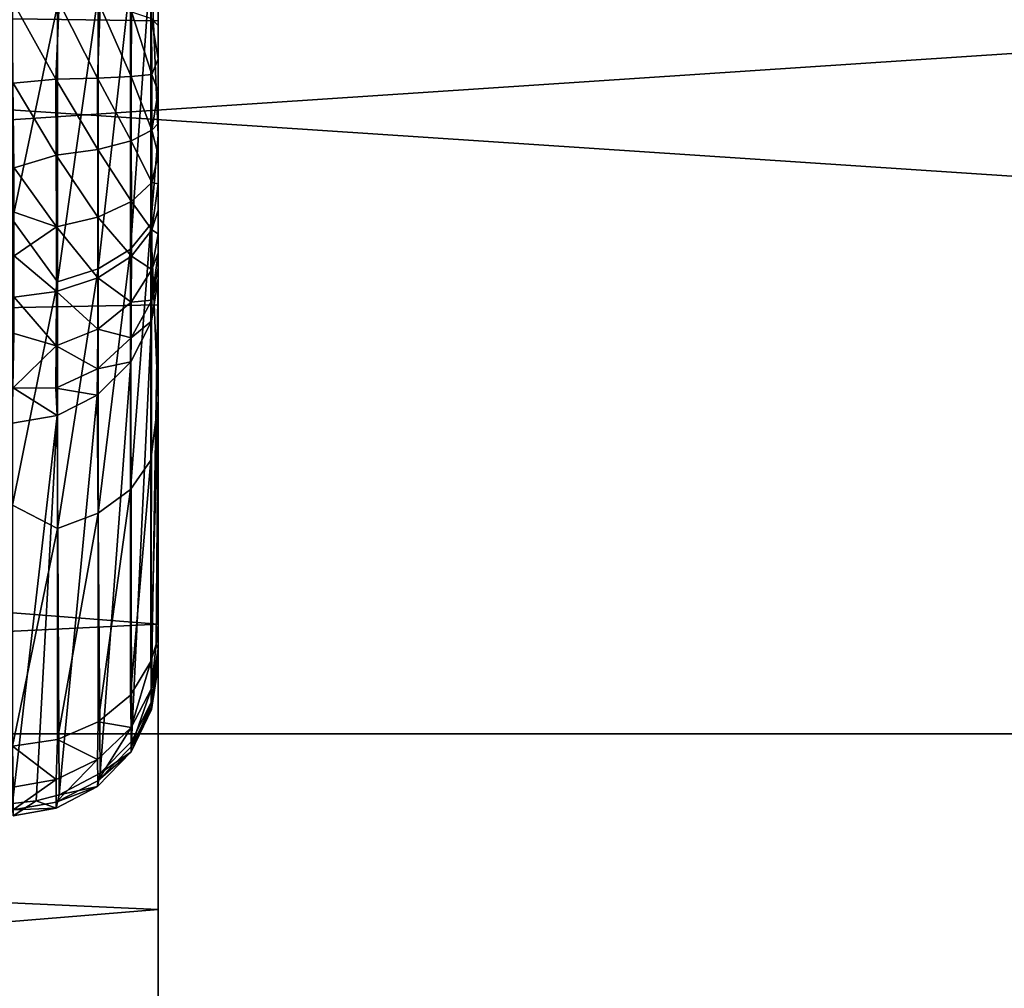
# Model space of a CAD drawing. Header units: millimetres. Extents: x -41 to 9, y -3 to 403.
# Tile 183 of 256: x -16.05 to -13.41, y 62.65 to 65.25. Entities that reach past the tile are written whole.
import ezdxf

# ---------------------------------------------------------------- set-up
doc = ezdxf.new("R2010")
doc.units = ezdxf.units.MM
doc.header["$LTSCALE"] = 81.481481
for name, color, linetype in [('1268', 7, 'CONTINUOUS'), ('1269', 7, 'CONTINUOUS'), ('1271', 7, 'CONTINUOUS'), ('1272', 7, 'CONTINUOUS'), ('1299', 7, 'CONTINUOUS'), ('695', 7, 'CONTINUOUS'), ('704', 7, 'CONTINUOUS'), ('705', 7, 'CONTINUOUS'), ('706', 7, 'CONTINUOUS'), ('707', 7, 'CONTINUOUS'), ('708', 7, 'CONTINUOUS')]:
    doc.layers.add(name, color=color, linetype=linetype)

msp = doc.modelspace()

# ---------------------------------------------------------------- linework, layer by layer
at = {"layer": '1268', "linetype": 'Continuous'}
for points in [[(9.125, 66.6492, -92.9766), (9.125, 63.3353, -93.3689), (-40.875, 66.6483, -92.9768), (9.125, 66.6492, -92.9766)], [(-40.875, 66.6483, -92.9768), (9.125, 63.3353, -93.3689), (-40.875, 63.3344, -93.369), (-40.875, 66.6483, -92.9768)], [(9.125, 63.3353, -93.3689), (9.125, 60.0005, -93.5), (-40.875, 63.3344, -93.369), (9.125, 63.3353, -93.3689)], [(-40.875, 63.3344, -93.369), (9.125, 60.0005, -93.5), (-40.875, 59.9998, -93.5), (-40.875, 63.3344, -93.369)]]:
    msp.add_3dface(points, dxfattribs=at)
at = {"layer": '1269', "linetype": 'Continuous'}
for points in [[(-40.875, 63.3348, -8.631), (9.125, 66.6473, -9.0231), (-40.875, 66.648, -9.0232), (-40.875, 63.3348, -8.631)], [(9.125, 63.334, -8.631), (9.125, 66.6473, -9.0231), (-40.875, 63.3348, -8.631), (9.125, 63.334, -8.631)], [(-40.875, 60.0002, -8.5), (9.125, 63.334, -8.631), (-40.875, 63.3348, -8.631), (-40.875, 60.0002, -8.5)], [(9.125, 59.9995, -8.5), (9.125, 63.334, -8.631), (-40.875, 60.0002, -8.5), (9.125, 59.9995, -8.5)]]:
    msp.add_3dface(points, dxfattribs=at)
at = {"layer": '1271', "linetype": 'Continuous'}
for points in [[(-40.875, 67.1744, -90.148), (-40.875, 64.0013, -90.5984), (-15.675, 66.093, -90.3308), (-40.875, 67.1744, -90.148)], [(-15.675, 66.093, -90.3308), (-40.875, 64.0013, -90.5984), (-15.675, 64.4824, -90.5468), (-15.675, 66.093, -90.3308)], [(-15.675, 64.4824, -90.5468), (-40.875, 64.0013, -90.5984), (-15.675, 62.8644, -90.6968), (-15.675, 64.4824, -90.5468)], [(-40.875, 64.0013, -90.5984), (-40.875, 60.8019, -90.7919), (-15.675, 62.8644, -90.6968), (-40.875, 64.0013, -90.5984)], [(-15.675, 62.8644, -90.6968), (-40.875, 60.8019, -90.7919), (-15.675, 61.2418, -90.7806), (-15.675, 62.8644, -90.6968)]]:
    msp.add_3dface(points, dxfattribs=at)
at = {"layer": '1272', "linetype": 'Continuous'}
for points in [[(-15.675, 99.3451, -57), (-15.675, 59.617, -90.7982), (-15.675, 93, -57), (-15.675, 99.3451, -57)], [(-15.675, 99.3451, -57), (-15.675, 61.2418, -90.7806), (-15.675, 59.617, -90.7982), (-15.675, 99.3451, -57)], [(-15.675, 99.3451, -57), (-15.675, 62.8644, -90.6968), (-15.675, 61.2418, -90.7806), (-15.675, 99.3451, -57)], [(-15.675, 99.3451, -57), (-15.675, 64.4824, -90.5468), (-15.675, 62.8644, -90.6968), (-15.675, 99.3451, -57)], [(-15.675, 99.3451, -57), (-15.675, 66.093, -90.3308), (-15.675, 64.4824, -90.5468), (-15.675, 99.3451, -57)], [(-15.675, 42.3754, -86.6849), (-15.675, 95.5131, -33.0318), (-15.675, 96.8245, -35.9005), (-15.675, 42.3754, -86.6849)], [(-15.675, 43.8466, -87.3745), (-15.675, 42.3754, -86.6849), (-15.675, 96.8245, -35.9005), (-15.675, 43.8466, -87.3745)], [(-15.675, 45.345, -88.0037), (-15.675, 96.8245, -35.9005), (-15.675, 88.7574, -46.7574), (-15.675, 45.345, -88.0037)], [(-15.675, 45.345, -88.0037), (-15.675, 43.8466, -87.3745), (-15.675, 96.8245, -35.9005), (-15.675, 45.345, -88.0037)], [(-15.675, 42.3754, -86.6849), (-15.675, 40.934, -85.9361), (-15.675, 95.5131, -33.0318), (-15.675, 42.3754, -86.6849)], [(-15.675, 39.5238, -85.1287), (-15.675, 93.9791, -30.2766), (-15.675, 95.5131, -33.0318), (-15.675, 39.5238, -85.1287)], [(-15.675, 40.934, -85.9361), (-15.675, 39.5238, -85.1287), (-15.675, 95.5131, -33.0318), (-15.675, 40.934, -85.9361)], [(-15.675, 36.8078, -83.3444), (-15.675, 92.2318, -27.6515), (-15.675, 93.9791, -30.2766), (-15.675, 36.8078, -83.3444)], [(-15.675, 38.1476, -84.2643), (-15.675, 36.8078, -83.3444), (-15.675, 93.9791, -30.2766), (-15.675, 38.1476, -84.2643)], [(-15.675, 39.5238, -85.1287), (-15.675, 38.1476, -84.2643), (-15.675, 93.9791, -30.2766), (-15.675, 39.5238, -85.1287)], [(-15.675, 93, -57), (-15.675, 57.993, -90.7494), (-15.675, 92.4957, -56.9788), (-15.675, 93, -57)], [(-15.675, 59.617, -90.7982), (-15.675, 57.993, -90.7494), (-15.675, 93, -57), (-15.675, 59.617, -90.7982)], [(-15.675, 92.4957, -56.9788), (-15.675, 57.993, -90.7494), (-15.675, 91.9947, -56.9152), (-15.675, 92.4957, -56.9788)], [(-15.675, 34.2468, -81.3449), (-15.675, 90.2828, -25.1738), (-15.675, 92.2318, -27.6515), (-15.675, 34.2468, -81.3449)], [(-15.675, 35.5071, -82.3709), (-15.675, 34.2468, -81.3449), (-15.675, 92.2318, -27.6515), (-15.675, 35.5071, -82.3709)], [(-15.675, 36.8078, -83.3444), (-15.675, 35.5071, -82.3709), (-15.675, 92.2318, -27.6515), (-15.675, 36.8078, -83.3444)], [(-15.675, 91.9947, -56.9152), (-15.675, 57.993, -90.7494), (-15.675, 91.5013, -56.8098), (-15.675, 91.9947, -56.9152)], [(-15.675, 91.5013, -56.8098), (-15.675, 57.993, -90.7494), (-15.675, 68.147, -79.513), (-15.675, 91.5013, -56.8098)], [(-15.675, 31.8572, -79.1428), (-15.675, 88.1428, -22.8572), (-15.675, 90.2828, -25.1738), (-15.675, 31.8572, -79.1428)], [(-15.675, 33.0294, -80.2682), (-15.675, 31.8572, -79.1428), (-15.675, 90.2828, -25.1738), (-15.675, 33.0294, -80.2682)], [(-15.675, 34.2468, -81.3449), (-15.675, 33.0294, -80.2682), (-15.675, 90.2828, -25.1738), (-15.675, 34.2468, -81.3449)], [(-15.675, 88.4155, -47.1293), (-15.675, 46.868, -88.5711), (-15.675, 88.7574, -46.7574), (-15.675, 88.4155, -47.1293)], [(-15.675, 46.868, -88.5711), (-15.675, 45.345, -88.0037), (-15.675, 88.7574, -46.7574), (-15.675, 46.868, -88.5711)], [(-15.675, 88.1062, -47.5286), (-15.675, 46.868, -88.5711), (-15.675, 88.4155, -47.1293), (-15.675, 88.1062, -47.5286)], [(-15.675, 86.9706, -21.7318), (-15.675, 88.1428, -22.8572), (-15.675, 29.7172, -76.8262), (-15.675, 86.9706, -21.7318)], [(-15.675, 88.1428, -22.8572), (-15.675, 31.8572, -79.1428), (-15.675, 29.7172, -76.8262), (-15.675, 88.1428, -22.8572)], [(-15.675, 87.8318, -47.952), (-15.675, 46.868, -88.5711), (-15.675, 88.1062, -47.5286), (-15.675, 87.8318, -47.952)], [(-15.675, 51.557, -89.8942), (-15.675, 87.9193, -54.1916), (-15.675, 75.8463, -66.6328), (-15.675, 51.557, -89.8942)], [(-15.675, 87.9193, -54.1916), (-15.675, 51.557, -89.8942), (-15.675, 87.669, -53.7532), (-15.675, 87.9193, -54.1916)], [(-15.675, 87.5939, -48.3972), (-15.675, 46.868, -88.5711), (-15.675, 87.8318, -47.952), (-15.675, 87.5939, -48.3972)], [(-15.675, 51.557, -89.8942), (-15.675, 49.9762, -89.517), (-15.675, 87.669, -53.7532), (-15.675, 51.557, -89.8942)], [(-15.675, 87.669, -53.7532), (-15.675, 49.9762, -89.517), (-15.675, 87.4564, -53.2954), (-15.675, 87.669, -53.7532)], [(-15.675, 87.3942, -48.861), (-15.675, 46.868, -88.5711), (-15.675, 87.5939, -48.3972), (-15.675, 87.3942, -48.861)], [(-15.675, 87.4564, -53.2954), (-15.675, 49.9762, -89.517), (-15.675, 87.2832, -52.8215), (-15.675, 87.4564, -53.2954)], [(-15.675, 87.2343, -49.3396), (-15.675, 46.868, -88.5711), (-15.675, 87.3942, -48.861), (-15.675, 87.2343, -49.3396)], [(-15.675, 87.2832, -52.8215), (-15.675, 49.9762, -89.517), (-15.675, 87.1503, -52.3347), (-15.675, 87.2832, -52.8215)], [(-15.675, 87.1152, -49.8299), (-15.675, 46.868, -88.5711), (-15.675, 87.2343, -49.3396), (-15.675, 87.1152, -49.8299)], [(-15.675, 87.1503, -52.3347), (-15.675, 48.4124, -89.0758), (-15.675, 87.0589, -51.8384), (-15.675, 87.1503, -52.3347)], [(-15.675, 49.9762, -89.517), (-15.675, 48.4124, -89.0758), (-15.675, 87.1503, -52.3347), (-15.675, 49.9762, -89.517)], [(-15.675, 87.0377, -50.3285), (-15.675, 46.868, -88.5711), (-15.675, 87.1152, -49.8299), (-15.675, 87.0377, -50.3285)], [(-15.675, 87.0589, -51.8384), (-15.675, 48.4124, -89.0758), (-15.675, 87.0094, -51.3361), (-15.675, 87.0589, -51.8384)], [(-15.675, 87.0024, -50.8317), (-15.675, 48.4124, -89.0758), (-15.675, 87.0377, -50.3285), (-15.675, 87.0024, -50.8317)], [(-15.675, 48.4124, -89.0758), (-15.675, 46.868, -88.5711), (-15.675, 87.0377, -50.3285), (-15.675, 48.4124, -89.0758)], [(-15.675, 87.0094, -51.3361), (-15.675, 48.4124, -89.0758), (-15.675, 87.0024, -50.8317), (-15.675, 87.0094, -51.3361)], [(-15.675, 85.7532, -20.6551), (-15.675, 86.9706, -21.7318), (-15.675, 29.7172, -76.8262), (-15.675, 85.7532, -20.6551)], [(-15.675, 27.7682, -74.3485), (-15.675, 85.7532, -20.6551), (-15.675, 29.7172, -76.8262), (-15.675, 27.7682, -74.3485)], [(-15.675, 84.4929, -19.6291), (-15.675, 85.7532, -20.6551), (-15.675, 27.7682, -74.3485), (-15.675, 84.4929, -19.6291)], [(-15.675, 83.1922, -18.6556), (-15.675, 84.4929, -19.6291), (-15.675, 27.7682, -74.3485), (-15.675, 83.1922, -18.6556)], [(-15.675, 36.8423, -62.844), (-15.675, 83.1922, -18.6556), (-15.675, 37.0281, -63.0813), (-15.675, 36.8423, -62.844)], [(-15.675, 83.1922, -18.6556), (-15.675, 27.7682, -74.3485), (-15.675, 36.729, -64.7121), (-15.675, 83.1922, -18.6556)], [(-15.675, 81.8524, -17.7357), (-15.675, 83.1922, -18.6556), (-15.675, 36.8423, -62.844), (-15.675, 81.8524, -17.7357)], [(-15.675, 36.9422, -64.499), (-15.675, 83.1922, -18.6556), (-15.675, 36.729, -64.7121), (-15.675, 36.9422, -64.499)], [(-15.675, 37.0983, -64.2408), (-15.675, 83.1922, -18.6556), (-15.675, 36.9422, -64.499), (-15.675, 37.0983, -64.2408)], [(-15.675, 37.1879, -63.9532), (-15.675, 83.1922, -18.6556), (-15.675, 37.0983, -64.2408), (-15.675, 37.1879, -63.9532)], [(-15.675, 37.2061, -63.6527), (-15.675, 83.1922, -18.6556), (-15.675, 37.1879, -63.9532), (-15.675, 37.2061, -63.6527)], [(-15.675, 37.1518, -63.3561), (-15.675, 83.1922, -18.6556), (-15.675, 37.2061, -63.6527), (-15.675, 37.1518, -63.3561)], [(-15.675, 37.0281, -63.0813), (-15.675, 83.1922, -18.6556), (-15.675, 37.1518, -63.3561), (-15.675, 37.0281, -63.0813)], [(-15.675, 36.6047, -62.658), (-15.675, 81.8524, -17.7357), (-15.675, 36.8423, -62.844), (-15.675, 36.6047, -62.658)], [(-15.675, 36.33, -62.5344), (-15.675, 81.8524, -17.7357), (-15.675, 36.6047, -62.658), (-15.675, 36.33, -62.5344)], [(-15.675, 36.0333, -62.4802), (-15.675, 81.8524, -17.7357), (-15.675, 36.33, -62.5344), (-15.675, 36.0333, -62.4802)], [(-15.675, 35.7327, -62.4985), (-15.675, 81.8524, -17.7357), (-15.675, 36.0333, -62.4802), (-15.675, 35.7327, -62.4985)], [(-15.675, 35.4455, -62.588), (-15.675, 81.8524, -17.7357), (-15.675, 35.7327, -62.4985), (-15.675, 35.4455, -62.588)], [(-15.675, 35.1877, -62.7438), (-15.675, 81.8524, -17.7357), (-15.675, 35.4455, -62.588), (-15.675, 35.1877, -62.7438)], [(-15.675, 80.4762, -16.8713), (-15.675, 81.8524, -17.7357), (-15.675, 35.1877, -62.7438), (-15.675, 80.4762, -16.8713)], [(-15.675, 26.0209, -71.7234), (-15.675, 80.4762, -16.8713), (-15.675, 35.1877, -62.7438), (-15.675, 26.0209, -71.7234)], [(-15.675, 24.4869, -68.9682), (-15.675, 80.4762, -16.8713), (-15.675, 26.0209, -71.7234), (-15.675, 24.4869, -68.9682)], [(-15.675, 79.066, -16.0639), (-15.675, 80.4762, -16.8713), (-15.675, 24.4869, -68.9682), (-15.675, 79.066, -16.0639)], [(-15.675, 77.6246, -15.3151), (-15.675, 79.066, -16.0639), (-15.675, 24.4869, -68.9682), (-15.675, 77.6246, -15.3151)], [(-15.675, 23.1755, -66.0995), (-15.675, 77.6246, -15.3151), (-15.675, 24.4869, -68.9682), (-15.675, 23.1755, -66.0995)], [(-15.675, 76.1534, -14.6255), (-15.675, 77.6246, -15.3151), (-15.675, 23.1755, -66.0995), (-15.675, 76.1534, -14.6255)], [(-15.675, 74.655, -13.9963), (-15.675, 76.1534, -14.6255), (-15.675, 23.1755, -66.0995), (-15.675, 74.655, -13.9963)], [(-15.675, 75.6331, -66.846), (-15.675, 51.557, -89.8942), (-15.675, 75.8463, -66.6328), (-15.675, 75.6331, -66.846)], [(-15.675, 75.4771, -67.1042), (-15.675, 51.557, -89.8942), (-15.675, 75.6331, -66.846), (-15.675, 75.4771, -67.1042)], [(-15.675, 53.1517, -90.2064), (-15.675, 75.5473, -68.2636), (-15.675, 66.6057, -77.5447), (-15.675, 53.1517, -90.2064)], [(-15.675, 75.5473, -68.2636), (-15.675, 53.1517, -90.2064), (-15.675, 75.4236, -67.9889), (-15.675, 75.5473, -68.2636)], [(-15.675, 75.3875, -67.3918), (-15.675, 51.557, -89.8942), (-15.675, 75.4771, -67.1042), (-15.675, 75.3875, -67.3918)], [(-15.675, 75.4236, -67.9889), (-15.675, 53.1517, -90.2064), (-15.675, 75.3693, -67.6923), (-15.675, 75.4236, -67.9889)], [(-15.675, 75.3693, -67.6923), (-15.675, 51.557, -89.8942), (-15.675, 75.3875, -67.3918), (-15.675, 75.3693, -67.6923)], [(-15.675, 53.1517, -90.2064), (-15.675, 51.557, -89.8942), (-15.675, 75.3693, -67.6923), (-15.675, 53.1517, -90.2064)], [(-15.675, 31.2426, -55.2426), (-15.675, 74.655, -13.9963), (-15.675, 23.1755, -66.0995), (-15.675, 31.2426, -55.2426)], [(-15.675, 73.132, -13.4289), (-15.675, 74.655, -13.9963), (-15.675, 31.2426, -55.2426), (-15.675, 73.132, -13.4289)], [(-15.675, 32.1682, -54.048), (-15.675, 73.132, -13.4289), (-15.675, 31.8938, -54.4714), (-15.675, 32.1682, -54.048)], [(-15.675, 32.4061, -53.6028), (-15.675, 73.132, -13.4289), (-15.675, 32.1682, -54.048), (-15.675, 32.4061, -53.6028)], [(-15.675, 32.6058, -53.139), (-15.675, 73.132, -13.4289), (-15.675, 32.4061, -53.6028), (-15.675, 32.6058, -53.139)], [(-15.675, 32.7657, -52.6604), (-15.675, 73.132, -13.4289), (-15.675, 32.6058, -53.139), (-15.675, 32.7657, -52.6604)], [(-15.675, 32.8848, -52.1701), (-15.675, 73.132, -13.4289), (-15.675, 32.7657, -52.6604), (-15.675, 32.8848, -52.1701)], [(-15.675, 32.9623, -51.6715), (-15.675, 73.132, -13.4289), (-15.675, 32.8848, -52.1701), (-15.675, 32.9623, -51.6715)], [(-15.675, 71.5876, -12.9242), (-15.675, 73.132, -13.4289), (-15.675, 32.9623, -51.6715), (-15.675, 71.5876, -12.9242)], [(-15.675, 31.5845, -54.8707), (-15.675, 73.132, -13.4289), (-15.675, 31.2426, -55.2426), (-15.675, 31.5845, -54.8707)], [(-15.675, 31.8938, -54.4714), (-15.675, 73.132, -13.4289), (-15.675, 31.5845, -54.8707), (-15.675, 31.8938, -54.4714)], [(-15.675, 32.9976, -51.1683), (-15.675, 71.5876, -12.9242), (-15.675, 32.9623, -51.6715), (-15.675, 32.9976, -51.1683)], [(-15.675, 32.9906, -50.6639), (-15.675, 71.5876, -12.9242), (-15.675, 32.9976, -51.1683), (-15.675, 32.9906, -50.6639)], [(-15.675, 32.9411, -50.1616), (-15.675, 71.5876, -12.9242), (-15.675, 32.9906, -50.6639), (-15.675, 32.9411, -50.1616)], [(-15.675, 32.8497, -49.6653), (-15.675, 71.5876, -12.9242), (-15.675, 32.9411, -50.1616), (-15.675, 32.8497, -49.6653)], [(-15.675, 70.0238, -12.483), (-15.675, 71.5876, -12.9242), (-15.675, 32.8497, -49.6653), (-15.675, 70.0238, -12.483)], [(-15.675, 32.7168, -49.1785), (-15.675, 70.0238, -12.483), (-15.675, 32.8497, -49.6653), (-15.675, 32.7168, -49.1785)], [(-15.675, 32.5436, -48.7046), (-15.675, 70.0238, -12.483), (-15.675, 32.7168, -49.1785), (-15.675, 32.5436, -48.7046)], [(-15.675, 32.331, -48.2468), (-15.675, 70.0238, -12.483), (-15.675, 32.5436, -48.7046), (-15.675, 32.331, -48.2468)], [(-15.675, 68.443, -12.1058), (-15.675, 70.0238, -12.483), (-15.675, 32.331, -48.2468), (-15.675, 68.443, -12.1058)], [(-15.675, 68.443, -12.1058), (-15.675, 32.0807, -47.8084), (-15.675, 44.1537, -35.3672), (-15.675, 68.443, -12.1058)], [(-15.675, 32.0807, -47.8084), (-15.675, 68.443, -12.1058), (-15.675, 32.331, -48.2468), (-15.675, 32.0807, -47.8084)], [(-15.675, 66.8483, -11.7936), (-15.675, 68.443, -12.1058), (-15.675, 44.6307, -34.3077), (-15.675, 66.8483, -11.7936)], [(-15.675, 44.3669, -35.154), (-15.675, 68.443, -12.1058), (-15.675, 44.1537, -35.3672), (-15.675, 44.3669, -35.154)], [(-15.675, 44.5229, -34.8958), (-15.675, 68.443, -12.1058), (-15.675, 44.3669, -35.154), (-15.675, 44.5229, -34.8958)], [(-15.675, 44.6125, -34.6082), (-15.675, 68.443, -12.1058), (-15.675, 44.5229, -34.8958), (-15.675, 44.6125, -34.6082)], [(-15.675, 44.6307, -34.3077), (-15.675, 68.443, -12.1058), (-15.675, 44.6125, -34.6082), (-15.675, 44.6307, -34.3077)], [(-15.675, 57.993, -90.7494), (-15.675, 56.3724, -90.6343), (-15.675, 68.147, -79.513), (-15.675, 57.993, -90.7494)], [(-15.675, 68.147, -79.513), (-15.675, 56.3724, -90.6343), (-15.675, 67.8892, -79.6688), (-15.675, 68.147, -79.513)], [(-15.675, 67.8892, -79.6688), (-15.675, 56.3724, -90.6343), (-15.675, 67.602, -79.7584), (-15.675, 67.8892, -79.6688)], [(-15.675, 67.602, -79.7584), (-15.675, 56.3724, -90.6343), (-15.675, 67.3014, -79.7766), (-15.675, 67.602, -79.7584)], [(-15.675, 67.3014, -79.7766), (-15.675, 56.3724, -90.6343), (-15.675, 67.0047, -79.7224), (-15.675, 67.3014, -79.7766)], [(-15.675, 67.0047, -79.7224), (-15.675, 54.7577, -90.4532), (-15.675, 66.73, -79.5988), (-15.675, 67.0047, -79.7224)], [(-15.675, 56.3724, -90.6343), (-15.675, 54.7577, -90.4532), (-15.675, 67.0047, -79.7224), (-15.675, 56.3724, -90.6343)], [(-15.675, 44.5764, -34.0111), (-15.675, 66.8483, -11.7936), (-15.675, 44.6307, -34.3077), (-15.675, 44.5764, -34.0111)], [(-15.675, 44.4527, -33.7364), (-15.675, 66.8483, -11.7936), (-15.675, 44.5764, -34.0111), (-15.675, 44.4527, -33.7364)], [(-15.675, 53.3943, -24.4553), (-15.675, 66.8483, -11.7936), (-15.675, 44.4527, -33.7364), (-15.675, 53.3943, -24.4553)], [(-15.675, 53.6075, -24.2422), (-15.675, 66.8483, -11.7936), (-15.675, 53.3943, -24.4553), (-15.675, 53.6075, -24.2422)], [(-15.675, 53.7636, -23.984), (-15.675, 66.8483, -11.7936), (-15.675, 53.6075, -24.2422), (-15.675, 53.7636, -23.984)], [(-15.675, 53.8532, -23.6963), (-15.675, 66.8483, -11.7936), (-15.675, 53.7636, -23.984), (-15.675, 53.8532, -23.6963)], [(-15.675, 53.8714, -23.3959), (-15.675, 66.8483, -11.7936), (-15.675, 53.8532, -23.6963), (-15.675, 53.8714, -23.3959)], [(-15.675, 53.8171, -23.0993), (-15.675, 66.8483, -11.7936), (-15.675, 53.8714, -23.3959), (-15.675, 53.8171, -23.0993)], [(-15.675, 65.2423, -11.5468), (-15.675, 66.8483, -11.7936), (-15.675, 53.8171, -23.0993), (-15.675, 65.2423, -11.5468)], [(-15.675, 54.7577, -90.4532), (-15.675, 66.4925, -79.4128), (-15.675, 66.73, -79.5988), (-15.675, 54.7577, -90.4532)], [(-15.675, 66.3925, -77.7578), (-15.675, 53.1517, -90.2064), (-15.675, 66.6057, -77.5447), (-15.675, 66.3925, -77.7578)], [(-15.675, 66.4925, -79.4128), (-15.675, 54.7577, -90.4532), (-15.675, 66.3066, -79.1755), (-15.675, 66.4925, -79.4128)], [(-15.675, 66.2364, -78.016), (-15.675, 53.1517, -90.2064), (-15.675, 66.3925, -77.7578), (-15.675, 66.2364, -78.016)], [(-15.675, 66.3066, -79.1755), (-15.675, 54.7577, -90.4532), (-15.675, 66.1829, -78.9007), (-15.675, 66.3066, -79.1755)], [(-15.675, 66.1468, -78.3037), (-15.675, 53.1517, -90.2064), (-15.675, 66.2364, -78.016), (-15.675, 66.1468, -78.3037)], [(-15.675, 54.7577, -90.4532), (-15.675, 53.1517, -90.2064), (-15.675, 66.1829, -78.9007), (-15.675, 54.7577, -90.4532)], [(-15.675, 66.1829, -78.9007), (-15.675, 53.1517, -90.2064), (-15.675, 66.1286, -78.6041), (-15.675, 66.1829, -78.9007)], [(-15.675, 66.1286, -78.6041), (-15.675, 53.1517, -90.2064), (-15.675, 66.1468, -78.3037), (-15.675, 66.1286, -78.6041)], [(-15.675, 63.6276, -11.3657), (-15.675, 65.2423, -11.5468), (-15.675, 52.9953, -22.2776), (-15.675, 63.6276, -11.3657)], [(-15.675, 52.9953, -22.2776), (-15.675, 65.2423, -11.5468), (-15.675, 53.27, -22.4012), (-15.675, 52.9953, -22.2776)], [(-15.675, 53.6934, -22.8245), (-15.675, 65.2423, -11.5468), (-15.675, 53.8171, -23.0993), (-15.675, 53.6934, -22.8245)], [(-15.675, 65.2423, -11.5468), (-15.675, 53.5075, -22.5872), (-15.675, 53.27, -22.4012), (-15.675, 65.2423, -11.5468)], [(-15.675, 53.5075, -22.5872), (-15.675, 65.2423, -11.5468), (-15.675, 53.6934, -22.8245), (-15.675, 53.5075, -22.5872)], [(-15.675, 52.6986, -22.2234), (-15.675, 63.6276, -11.3657), (-15.675, 52.9953, -22.2776), (-15.675, 52.6986, -22.2234)], [(-15.675, 52.398, -22.2416), (-15.675, 63.6276, -11.3657), (-15.675, 52.6986, -22.2234), (-15.675, 52.398, -22.2416)], [(-15.675, 52.1108, -22.3312), (-15.675, 63.6276, -11.3657), (-15.675, 52.398, -22.2416), (-15.675, 52.1108, -22.3312)], [(-15.675, 51.853, -22.487), (-15.675, 63.6276, -11.3657), (-15.675, 52.1108, -22.3312), (-15.675, 51.853, -22.487)], [(-15.675, 62.007, -11.2506), (-15.675, 63.6276, -11.3657), (-15.675, 51.853, -22.487), (-15.675, 62.007, -11.2506)]]:
    msp.add_3dface(points, dxfattribs=at)
at = {"layer": '1299', "linetype": 'Continuous'}
for points in [[(-40.875, 65.5909, -11.5946), (-15.675, 66.8483, -11.7936), (-15.675, 65.2423, -11.5468), (-40.875, 65.5909, -11.5946)], [(-40.875, 62.4027, -11.2726), (-40.875, 65.5909, -11.5946), (-15.675, 63.6276, -11.3657), (-40.875, 62.4027, -11.2726)], [(-40.875, 65.5909, -11.5946), (-15.675, 65.2423, -11.5468), (-15.675, 63.6276, -11.3657), (-40.875, 65.5909, -11.5946)], [(-40.875, 62.4027, -11.2726), (-15.675, 63.6276, -11.3657), (-15.675, 62.007, -11.2506), (-40.875, 62.4027, -11.2726)]]:
    msp.add_3dface(points, dxfattribs=at)
at = {"layer": '695', "linetype": 'Continuous'}
for points in [[(-15.675, 65.2295, -82.448), (-15.675, 66.7482, -82.1575), (-15.675, 64.2264, -77.0102), (-15.675, 65.2295, -82.448)], [(-15.675, 66.7482, -82.1575), (-15.675, 65.6265, -79.2239), (-15.675, 64.2264, -77.0102), (-15.675, 66.7482, -82.1575)], [(-15.675, 64.9372, -76.4224), (-15.675, 65.8049, -77.4922), (-15.675, 65.738, -75.9647), (-15.675, 64.9372, -76.4224)], [(-15.675, 65.6036, -77.8953), (-15.675, 65.8049, -77.4922), (-15.675, 64.9372, -76.4224), (-15.675, 65.6036, -77.8953)], [(-15.675, 65.6265, -79.2239), (-15.675, 65.5113, -78.7871), (-15.675, 64.2264, -77.0102), (-15.675, 65.6265, -79.2239)], [(-15.675, 65.5038, -78.3348), (-15.675, 65.6036, -77.8953), (-15.675, 64.9372, -76.4224), (-15.675, 65.5038, -78.3348)], [(-15.675, 64.2264, -77.0102), (-15.675, 65.5113, -78.7871), (-15.675, 64.9372, -76.4224), (-15.675, 64.2264, -77.0102)], [(-15.675, 65.5113, -78.7871), (-15.675, 65.5038, -78.3348), (-15.675, 64.9372, -76.4224), (-15.675, 65.5113, -78.7871)], [(-15.675, 65.1402, -82.4559), (-15.675, 65.2295, -82.448), (-15.675, 63.6265, -77.7106), (-15.675, 65.1402, -82.4559)], [(-15.675, 63.6265, -77.7106), (-15.675, 65.2295, -82.448), (-15.675, 64.2264, -77.0102), (-15.675, 63.6265, -77.7106)], [(-15.675, 65.0531, -82.451), (-15.675, 65.1402, -82.4559), (-15.675, 63.6265, -77.7106), (-15.675, 65.0531, -82.451)], [(-15.675, 64.9679, -82.4333), (-15.675, 65.0531, -82.451), (-15.675, 63.6265, -77.7106), (-15.675, 64.9679, -82.4333)], [(-15.675, 64.8838, -82.4024), (-15.675, 64.9679, -82.4333), (-15.675, 63.6265, -77.7106), (-15.675, 64.8838, -82.4024)], [(-15.675, 64.8058, -82.3603), (-15.675, 64.8838, -82.4024), (-15.675, 63.6265, -77.7106), (-15.675, 64.8058, -82.3603)], [(-15.675, 63.5616, -77.827), (-15.675, 64.8058, -82.3603), (-15.675, 63.6265, -77.7106), (-15.675, 63.5616, -77.827)], [(-15.675, 63.546, -77.8679), (-15.675, 64.8058, -82.3603), (-15.675, 63.5616, -77.827), (-15.675, 63.546, -77.8679)], [(-15.675, 64.7353, -82.3066), (-15.675, 64.8058, -82.3603), (-15.675, 63.546, -77.8679), (-15.675, 64.7353, -82.3066)], [(-15.675, 63.524, -77.9531), (-15.675, 64.7353, -82.3066), (-15.675, 63.546, -77.8679), (-15.675, 63.524, -77.9531)], [(-15.675, 64.6726, -82.2428), (-15.675, 64.7353, -82.3066), (-15.675, 63.524, -77.9531), (-15.675, 64.6726, -82.2428)], [(-15.675, 63.5146, -78.0404), (-15.675, 64.6726, -82.2428), (-15.675, 63.524, -77.9531), (-15.675, 63.5146, -78.0404)], [(-15.675, 64.6214, -82.1727), (-15.675, 64.6726, -82.2428), (-15.675, 63.5146, -78.0404), (-15.675, 64.6214, -82.1727)], [(-15.675, 63.5148, -78.0841), (-15.675, 64.6214, -82.1727), (-15.675, 63.5146, -78.0404), (-15.675, 63.5148, -78.0841)], [(-15.675, 64.5812, -82.0957), (-15.675, 64.6214, -82.1727), (-15.675, 63.5148, -78.0841), (-15.675, 64.5812, -82.0957)], [(-15.675, 63.5344, -78.2156), (-15.675, 64.5812, -82.0957), (-15.675, 63.5148, -78.0841), (-15.675, 63.5344, -78.2156)], [(-15.675, 64.5515, -82.0114), (-15.675, 64.5812, -82.0957), (-15.675, 63.5344, -78.2156), (-15.675, 64.5515, -82.0114)]]:
    msp.add_3dface(points, dxfattribs=at)
at = {"layer": '704', "linetype": 'Continuous'}
for points in [[(-15.675, 64.9372, -76.4224), (-15.675, 65.738, -75.9647), (-15.6939, 65.4051, -75.9947), (-15.675, 64.9372, -76.4224)], [(-16.0645, 65.57, -75.6018), (-16.0645, 64.7098, -76.0935), (-15.9438, 65.2844, -75.7686), (-16.0645, 65.57, -75.6018)], [(-15.749, 65.3532, -75.8975), (-15.749, 64.6317, -76.3568), (-15.6939, 65.4051, -75.9947), (-15.749, 65.3532, -75.8975)], [(-15.6939, 65.4051, -75.9947), (-15.749, 64.6317, -76.3568), (-15.6939, 64.6978, -76.445), (-15.6939, 65.4051, -75.9947)], [(-15.675, 64.9372, -76.4224), (-15.6939, 65.4051, -75.9947), (-15.6939, 64.6978, -76.445), (-15.675, 64.9372, -76.4224)], [(-15.835, 65.3117, -75.8197), (-15.835, 64.5788, -76.2863), (-15.749, 65.3532, -75.8975), (-15.835, 65.3117, -75.8197)], [(-15.749, 65.3532, -75.8975), (-15.835, 64.5788, -76.2863), (-15.749, 64.6317, -76.3568), (-15.749, 65.3532, -75.8975)], [(-15.9438, 65.2844, -75.7686), (-15.9438, 64.5441, -76.24), (-15.835, 65.3117, -75.8197), (-15.9438, 65.2844, -75.7686)], [(-15.835, 65.3117, -75.8197), (-15.9438, 64.5441, -76.24), (-15.835, 64.5788, -76.2863), (-15.835, 65.3117, -75.8197)], [(-15.9438, 65.2844, -75.7686), (-16.0645, 64.7098, -76.0935), (-15.9438, 64.5441, -76.24), (-15.9438, 65.2844, -75.7686)], [(-15.675, 64.2264, -77.0102), (-15.675, 64.9372, -76.4224), (-15.6939, 64.6978, -76.445), (-15.675, 64.2264, -77.0102)], [(-16.0645, 64.7098, -76.0935), (-16.0645, 63.9461, -76.725), (-15.9438, 64.5441, -76.24), (-16.0645, 64.7098, -76.0935)], [(-15.6939, 64.6978, -76.445), (-15.749, 63.9883, -76.9206), (-15.6939, 64.0671, -76.9977), (-15.6939, 64.6978, -76.445)], [(-15.749, 64.6317, -76.3568), (-15.749, 63.9883, -76.9206), (-15.6939, 64.6978, -76.445), (-15.749, 64.6317, -76.3568)], [(-15.675, 64.2264, -77.0102), (-15.6939, 64.6978, -76.445), (-15.6939, 64.0671, -76.9977), (-15.675, 64.2264, -77.0102)], [(-15.835, 64.5788, -76.2863), (-15.835, 63.9253, -76.8588), (-15.749, 64.6317, -76.3568), (-15.835, 64.5788, -76.2863)], [(-15.749, 64.6317, -76.3568), (-15.835, 63.9253, -76.8588), (-15.749, 63.9883, -76.9206), (-15.749, 64.6317, -76.3568)], [(-15.9438, 64.5441, -76.24), (-15.9438, 63.884, -76.8184), (-15.835, 64.5788, -76.2863), (-15.9438, 64.5441, -76.24)], [(-15.835, 64.5788, -76.2863), (-15.9438, 63.884, -76.8184), (-15.835, 63.9253, -76.8588), (-15.835, 64.5788, -76.2863)], [(-15.9438, 64.5441, -76.24), (-16.0645, 63.9461, -76.725), (-15.9438, 63.884, -76.8184), (-15.9438, 64.5441, -76.24)], [(-15.675, 64.2264, -77.0102), (-15.6939, 64.0671, -76.9977), (-15.6939, 63.5277, -77.6397), (-15.675, 64.2264, -77.0102)], [(-15.675, 64.2264, -77.0102), (-15.6939, 63.5277, -77.6397), (-15.6801, 63.5747, -77.6735), (-15.675, 64.2264, -77.0102)], [(-15.675, 63.6265, -77.7106), (-15.675, 64.2264, -77.0102), (-15.6801, 63.5747, -77.6735), (-15.675, 63.6265, -77.7106)], [(-15.749, 63.9883, -76.9206), (-15.749, 63.4381, -77.5755), (-15.6939, 64.0671, -76.9977), (-15.749, 63.9883, -76.9206)], [(-15.749, 63.4381, -77.5755), (-15.6939, 63.5277, -77.6397), (-15.6939, 64.0671, -76.9977), (-15.749, 63.4381, -77.5755)], [(-15.835, 63.9253, -76.8588), (-15.8351, 63.3664, -77.524), (-15.749, 63.9883, -76.9206), (-15.835, 63.9253, -76.8588)], [(-15.8351, 63.3664, -77.524), (-15.749, 63.4381, -77.5755), (-15.749, 63.9883, -76.9206), (-15.8351, 63.3664, -77.524)], [(-16.0645, 63.9461, -76.725), (-16.0645, 63.3016, -77.4775), (-15.9438, 63.884, -76.8184), (-16.0645, 63.9461, -76.725)], [(-15.9438, 63.884, -76.8184), (-15.9438, 63.3195, -77.4903), (-15.835, 63.9253, -76.8588), (-15.9438, 63.884, -76.8184)], [(-15.9438, 63.3195, -77.4903), (-15.8351, 63.3664, -77.524), (-15.835, 63.9253, -76.8588), (-15.9438, 63.3195, -77.4903)], [(-15.9438, 63.884, -76.8184), (-16.0645, 63.3016, -77.4775), (-15.9438, 63.3195, -77.4903), (-15.9438, 63.884, -76.8184)]]:
    msp.add_3dface(points, dxfattribs=at)
at = {"layer": '705', "linetype": 'Continuous'}
for points in [[(-15.675, 63.5616, -77.827), (-15.675, 63.6265, -77.7106), (-15.6801, 63.5747, -77.6735), (-15.675, 63.5616, -77.827)], [(-15.6801, 63.5747, -77.6735), (-15.6939, 63.5277, -77.6397), (-15.6921, 63.4553, -77.7815), (-15.6801, 63.5747, -77.6735)], [(-15.675, 63.5616, -77.827), (-15.6801, 63.5747, -77.6735), (-15.6921, 63.4553, -77.7815), (-15.675, 63.5616, -77.827)], [(-15.675, 63.546, -77.8679), (-15.675, 63.5616, -77.827), (-15.6921, 63.4553, -77.7815), (-15.675, 63.546, -77.8679)], [(-15.6935, 63.4182, -78.2467), (-15.675, 63.5344, -78.2156), (-15.6921, 63.3993, -78.0893), (-15.6935, 63.4182, -78.2467)], [(-15.675, 63.524, -77.9531), (-15.675, 63.546, -77.8679), (-15.6921, 63.4553, -77.7815), (-15.675, 63.524, -77.9531)], [(-15.675, 63.5344, -78.2156), (-15.675, 63.5148, -78.0841), (-15.6921, 63.3993, -78.0893), (-15.675, 63.5344, -78.2156)], [(-15.6939, 63.5277, -77.6397), (-15.749, 63.4381, -77.5755), (-15.7468, 63.3512, -77.7374), (-15.6939, 63.5277, -77.6397)], [(-15.6939, 63.5277, -77.6397), (-15.7468, 63.3512, -77.7374), (-15.6921, 63.4553, -77.7815), (-15.6939, 63.5277, -77.6397)], [(-15.692, 63.4105, -77.9325), (-15.675, 63.524, -77.9531), (-15.6921, 63.4553, -77.7815), (-15.692, 63.4105, -77.9325)], [(-15.6921, 63.3993, -78.0893), (-15.675, 63.5148, -78.0841), (-15.692, 63.4105, -77.9325), (-15.6921, 63.3993, -78.0893)], [(-15.675, 63.5146, -78.0404), (-15.675, 63.524, -77.9531), (-15.692, 63.4105, -77.9325), (-15.675, 63.5146, -78.0404)], [(-15.675, 63.5148, -78.0841), (-15.675, 63.5146, -78.0404), (-15.692, 63.4105, -77.9325), (-15.675, 63.5148, -78.0841)], [(-15.7468, 63.3512, -77.7374), (-15.7467, 63.2994, -77.9123), (-15.6921, 63.4553, -77.7815), (-15.7468, 63.3512, -77.7374)], [(-15.7467, 63.2994, -77.9123), (-15.692, 63.4105, -77.9325), (-15.6921, 63.4553, -77.7815), (-15.7467, 63.2994, -77.9123)], [(-15.749, 63.4381, -77.5755), (-15.8351, 63.3664, -77.524), (-15.7468, 63.3512, -77.7374), (-15.749, 63.4381, -77.5755)], [(-15.7464, 63.3142, -78.2746), (-15.6935, 63.4182, -78.2467), (-15.7468, 63.2863, -78.0939), (-15.7464, 63.3142, -78.2746)], [(-15.7468, 63.2863, -78.0939), (-15.6935, 63.4182, -78.2467), (-15.6921, 63.3993, -78.0893), (-15.7468, 63.2863, -78.0939)], [(-15.7467, 63.2994, -77.9123), (-15.6921, 63.3993, -78.0893), (-15.692, 63.4105, -77.9325), (-15.7467, 63.2994, -77.9123)], [(-15.7468, 63.2863, -78.0939), (-15.6921, 63.3993, -78.0893), (-15.7467, 63.2994, -77.9123), (-15.7468, 63.2863, -78.0939)], [(-15.8351, 63.3664, -77.524), (-15.9438, 63.3195, -77.4903), (-15.8366, 63.266, -77.7014), (-15.8351, 63.3664, -77.524)], [(-15.8351, 63.3664, -77.524), (-15.8366, 63.266, -77.7014), (-15.7468, 63.3512, -77.7374), (-15.8351, 63.3664, -77.524)], [(-15.8366, 63.266, -77.7014), (-15.8363, 63.2085, -77.8958), (-15.7468, 63.3512, -77.7374), (-15.8366, 63.266, -77.7014)], [(-15.8363, 63.2085, -77.8958), (-15.7467, 63.2994, -77.9123), (-15.7468, 63.3512, -77.7374), (-15.8363, 63.2085, -77.8958)], [(-15.9438, 63.3195, -77.4903), (-16.0645, 63.3016, -77.4775), (-15.948, 63.2125, -77.6787), (-15.9438, 63.3195, -77.4903)], [(-16.0645, 63.3016, -77.4775), (-16.063, 63.1921, -77.6743), (-15.948, 63.2125, -77.6787), (-16.0645, 63.3016, -77.4775)], [(-15.9438, 63.3195, -77.4903), (-15.948, 63.2125, -77.6787), (-15.8366, 63.266, -77.7014), (-15.9438, 63.3195, -77.4903)], [(-15.8363, 63.2085, -77.8958), (-15.7468, 63.2863, -78.0939), (-15.7467, 63.2994, -77.9123), (-15.8363, 63.2085, -77.8958)], [(-15.8303, 63.2288, -78.2975), (-15.7464, 63.3142, -78.2746), (-15.7468, 63.2863, -78.0939), (-15.8303, 63.2288, -78.2975)], [(-15.8366, 63.1939, -78.0977), (-15.7468, 63.2863, -78.0939), (-15.8363, 63.2085, -77.8958), (-15.8366, 63.1939, -78.0977)], [(-15.8366, 63.1939, -78.0977), (-15.8303, 63.2288, -78.2975), (-15.7468, 63.2863, -78.0939), (-15.8366, 63.1939, -78.0977)], [(-15.948, 63.2125, -77.6787), (-15.9476, 63.1512, -77.8853), (-15.8366, 63.266, -77.7014), (-15.948, 63.2125, -77.6787)], [(-15.9476, 63.1512, -77.8853), (-15.8363, 63.2085, -77.8958), (-15.8366, 63.266, -77.7014), (-15.9476, 63.1512, -77.8853)], [(-15.9399, 63.1708, -78.313), (-15.8303, 63.2288, -78.2975), (-15.8366, 63.1939, -78.0977), (-15.9399, 63.1708, -78.313)], [(-16.063, 63.1921, -77.6743), (-16.0625, 63.1309, -77.8816), (-15.948, 63.2125, -77.6787), (-16.063, 63.1921, -77.6743)], [(-16.0625, 63.1309, -77.8816), (-15.9476, 63.1512, -77.8853), (-15.948, 63.2125, -77.6787), (-16.0625, 63.1309, -77.8816)], [(-15.948, 63.1358, -78.1), (-15.8366, 63.1939, -78.0977), (-15.9476, 63.1512, -77.8853), (-15.948, 63.1358, -78.1)], [(-15.948, 63.1358, -78.1), (-15.9399, 63.1708, -78.313), (-15.8366, 63.1939, -78.0977), (-15.948, 63.1358, -78.1)], [(-15.9476, 63.1512, -77.8853), (-15.8366, 63.1939, -78.0977), (-15.8363, 63.2085, -77.8958), (-15.9476, 63.1512, -77.8853)], [(-16.0011, 63.1547, -78.3173), (-15.9399, 63.1708, -78.313), (-15.948, 63.1358, -78.1), (-16.0011, 63.1547, -78.3173)], [(-16.0646, 63.1482, -78.3191), (-16.0011, 63.1547, -78.3173), (-16.063, 63.1153, -78.1008), (-16.0646, 63.1482, -78.3191)], [(-16.063, 63.1153, -78.1008), (-16.0011, 63.1547, -78.3173), (-15.948, 63.1358, -78.1), (-16.063, 63.1153, -78.1008)], [(-16.0625, 63.1309, -77.8816), (-15.948, 63.1358, -78.1), (-15.9476, 63.1512, -77.8853), (-16.0625, 63.1309, -77.8816)], [(-16.063, 63.1153, -78.1008), (-15.948, 63.1358, -78.1), (-16.0625, 63.1309, -77.8816), (-16.063, 63.1153, -78.1008)]]:
    msp.add_3dface(points, dxfattribs=at)
at = {"layer": '706', "linetype": 'Continuous'}
for points in [[(-15.675, 64.5515, -82.0114), (-15.675, 63.5344, -78.2156), (-15.6935, 63.4182, -78.2467), (-15.675, 64.5515, -82.0114)], [(-15.675, 64.5515, -82.0114), (-15.6935, 63.4182, -78.2467), (-15.6924, 64.439, -82.0418), (-15.675, 64.5515, -82.0114)], [(-15.6924, 64.439, -82.0418), (-15.7464, 63.3142, -78.2746), (-15.7474, 64.3299, -82.071), (-15.6924, 64.439, -82.0418)], [(-15.6935, 63.4182, -78.2467), (-15.7464, 63.3142, -78.2746), (-15.6924, 64.439, -82.0418), (-15.6935, 63.4182, -78.2467)], [(-15.7474, 64.3299, -82.071), (-15.8303, 63.2288, -78.2975), (-15.8376, 64.2406, -82.095), (-15.7474, 64.3299, -82.071)], [(-15.7464, 63.3142, -78.2746), (-15.8303, 63.2288, -78.2975), (-15.7474, 64.3299, -82.071), (-15.7464, 63.3142, -78.2746)], [(-15.8376, 64.2406, -82.095), (-15.9399, 63.1708, -78.313), (-15.9448, 64.1863, -82.1095), (-15.8376, 64.2406, -82.095)], [(-15.8303, 63.2288, -78.2975), (-15.9399, 63.1708, -78.313), (-15.8376, 64.2406, -82.095), (-15.8303, 63.2288, -78.2975)], [(-16.0011, 63.1547, -78.3173), (-16.0646, 63.1482, -78.3191), (-15.9448, 64.1863, -82.1095), (-16.0011, 63.1547, -78.3173)], [(-16.0646, 63.1482, -78.3191), (-16.0645, 64.1654, -82.1151), (-15.9448, 64.1863, -82.1095), (-16.0646, 63.1482, -78.3191)], [(-15.9399, 63.1708, -78.313), (-16.0011, 63.1547, -78.3173), (-15.9448, 64.1863, -82.1095), (-15.9399, 63.1708, -78.313)]]:
    msp.add_3dface(points, dxfattribs=at)
at = {"layer": '707', "linetype": 'Continuous'}
for points in [[(-15.9399, 65.2911, -82.8195), (-15.9483, 65.0862, -82.8341), (-16.0645, 65.2949, -82.8425), (-15.9399, 65.2911, -82.8195)], [(-16.0645, 65.2949, -82.8425), (-15.9483, 65.0862, -82.8341), (-16.0625, 65.0758, -82.854), (-16.0645, 65.2949, -82.8425)], [(-15.9483, 65.0862, -82.8341), (-15.9399, 65.2911, -82.8195), (-15.8368, 65.0889, -82.7761), (-15.9483, 65.0862, -82.8341)], [(-15.8302, 65.2812, -82.7602), (-15.8368, 65.0889, -82.7761), (-15.9399, 65.2911, -82.8195), (-15.8302, 65.2812, -82.7602)], [(-15.8368, 65.0889, -82.7761), (-15.8302, 65.2812, -82.7602), (-15.7468, 65.0931, -82.6836), (-15.8368, 65.0889, -82.7761)], [(-15.7463, 65.2667, -82.673), (-15.7468, 65.0931, -82.6836), (-15.8302, 65.2812, -82.7602), (-15.7463, 65.2667, -82.673)], [(-15.7468, 65.0931, -82.6836), (-15.7463, 65.2667, -82.673), (-15.692, 65.0983, -82.5706), (-15.7468, 65.0931, -82.6836)], [(-15.6923, 65.2484, -82.5628), (-15.692, 65.0983, -82.5706), (-15.7463, 65.2667, -82.673), (-15.6923, 65.2484, -82.5628)], [(-15.675, 65.2295, -82.448), (-15.675, 65.1402, -82.4559), (-15.6923, 65.2484, -82.5628), (-15.675, 65.2295, -82.448)], [(-15.675, 65.1402, -82.4559), (-15.692, 65.0983, -82.5706), (-15.6923, 65.2484, -82.5628), (-15.675, 65.1402, -82.4559)], [(-15.675, 65.1402, -82.4559), (-15.675, 65.0531, -82.451), (-15.692, 65.0983, -82.5706), (-15.675, 65.1402, -82.4559)], [(-15.8362, 64.8978, -82.7464), (-15.9483, 65.0862, -82.8341), (-15.8368, 65.0889, -82.7761), (-15.8362, 64.8978, -82.7464)], [(-15.7466, 64.9212, -82.657), (-15.8368, 65.0889, -82.7761), (-15.7468, 65.0931, -82.6836), (-15.7466, 64.9212, -82.657)], [(-15.8362, 64.8978, -82.7464), (-15.8368, 65.0889, -82.7761), (-15.7466, 64.9212, -82.657), (-15.8362, 64.8978, -82.7464)], [(-15.692, 64.9499, -82.5476), (-15.7468, 65.0931, -82.6836), (-15.692, 65.0983, -82.5706), (-15.692, 64.9499, -82.5476)], [(-15.7466, 64.9212, -82.657), (-15.7468, 65.0931, -82.6836), (-15.692, 64.9499, -82.5476), (-15.7466, 64.9212, -82.657)], [(-15.675, 65.0531, -82.451), (-15.692, 64.9499, -82.5476), (-15.692, 65.0983, -82.5706), (-15.675, 65.0531, -82.451)], [(-15.9483, 65.0862, -82.8341), (-15.9474, 64.8831, -82.8027), (-16.0625, 65.0758, -82.854), (-15.9483, 65.0862, -82.8341)], [(-16.0625, 65.0758, -82.854), (-15.9474, 64.8831, -82.8027), (-16.0604, 64.849, -82.8147), (-16.0625, 65.0758, -82.854)], [(-15.9474, 64.8831, -82.8027), (-15.9483, 65.0862, -82.8341), (-15.8362, 64.8978, -82.7464), (-15.9474, 64.8831, -82.8027)], [(-15.675, 65.0531, -82.451), (-15.675, 64.9679, -82.4333), (-15.692, 64.9499, -82.5476), (-15.675, 65.0531, -82.451)], [(-15.675, 64.9679, -82.4333), (-15.675, 64.8838, -82.4024), (-15.692, 64.9499, -82.5476), (-15.675, 64.9679, -82.4333)], [(-15.692, 64.8093, -82.4948), (-15.7466, 64.9212, -82.657), (-15.692, 64.9499, -82.5476), (-15.692, 64.8093, -82.4948)], [(-15.675, 64.8838, -82.4024), (-15.692, 64.8093, -82.4948), (-15.692, 64.9499, -82.5476), (-15.675, 64.8838, -82.4024)], [(-15.7464, 64.7585, -82.5957), (-15.8362, 64.8978, -82.7464), (-15.7466, 64.9212, -82.657), (-15.7464, 64.7585, -82.5957)], [(-15.7464, 64.7585, -82.5957), (-15.7466, 64.9212, -82.657), (-15.692, 64.8093, -82.4948), (-15.7464, 64.7585, -82.5957)], [(-15.9474, 64.8831, -82.8027), (-15.9469, 64.6907, -82.7303), (-16.0604, 64.849, -82.8147), (-15.9474, 64.8831, -82.8027)], [(-15.8359, 64.7169, -82.6783), (-15.9474, 64.8831, -82.8027), (-15.8362, 64.8978, -82.7464), (-15.8359, 64.7169, -82.6783)], [(-15.9469, 64.6907, -82.7303), (-15.9474, 64.8831, -82.8027), (-15.8359, 64.7169, -82.6783), (-15.9469, 64.6907, -82.7303)], [(-15.8359, 64.7169, -82.6783), (-15.8362, 64.8978, -82.7464), (-15.7464, 64.7585, -82.5957), (-15.8359, 64.7169, -82.6783)], [(-15.675, 64.8838, -82.4024), (-15.675, 64.8058, -82.3603), (-15.692, 64.8093, -82.4948), (-15.675, 64.8838, -82.4024)], [(-16.0604, 64.849, -82.8147), (-15.9469, 64.6907, -82.7303), (-16.0602, 64.7299, -82.7716), (-16.0604, 64.849, -82.8147)], [(-15.692, 64.6831, -82.4136), (-15.7464, 64.7585, -82.5957), (-15.692, 64.8093, -82.4948), (-15.692, 64.6831, -82.4136)], [(-15.675, 64.8058, -82.3603), (-15.692, 64.6831, -82.4136), (-15.692, 64.8093, -82.4948), (-15.675, 64.8058, -82.3603)], [(-15.675, 64.8058, -82.3603), (-15.675, 64.7353, -82.3066), (-15.692, 64.6831, -82.4136), (-15.675, 64.8058, -82.3603)], [(-15.7464, 64.6123, -82.5017), (-15.8359, 64.7169, -82.6783), (-15.7464, 64.7585, -82.5957), (-15.7464, 64.6123, -82.5017)], [(-15.7464, 64.6123, -82.5017), (-15.7464, 64.7585, -82.5957), (-15.692, 64.6831, -82.4136), (-15.7464, 64.6123, -82.5017)], [(-16.0602, 64.7299, -82.7716), (-15.9469, 64.6907, -82.7303), (-16.0602, 64.6132, -82.7114), (-16.0602, 64.7299, -82.7716)], [(-15.675, 64.7353, -82.3066), (-15.675, 64.6726, -82.2428), (-15.692, 64.6831, -82.4136), (-15.675, 64.7353, -82.3066)], [(-15.8359, 64.5544, -82.5738), (-15.9469, 64.6907, -82.7303), (-15.8359, 64.7169, -82.6783), (-15.8359, 64.5544, -82.5738)], [(-15.8359, 64.5544, -82.5738), (-15.8359, 64.7169, -82.6783), (-15.7464, 64.6123, -82.5017), (-15.8359, 64.5544, -82.5738)], [(-15.9469, 64.6907, -82.7303), (-15.9469, 64.5179, -82.6192), (-16.0602, 64.6132, -82.7114), (-15.9469, 64.6907, -82.7303)], [(-15.9469, 64.5179, -82.6192), (-15.9469, 64.6907, -82.7303), (-15.8359, 64.5544, -82.5738), (-15.9469, 64.5179, -82.6192)], [(-15.692, 64.5769, -82.3079), (-15.7464, 64.6123, -82.5017), (-15.692, 64.6831, -82.4136), (-15.692, 64.5769, -82.3079)], [(-15.675, 64.6726, -82.2428), (-15.692, 64.5769, -82.3079), (-15.692, 64.6831, -82.4136), (-15.675, 64.6726, -82.2428)], [(-15.675, 64.6726, -82.2428), (-15.675, 64.6214, -82.1727), (-15.692, 64.5769, -82.3079), (-15.675, 64.6726, -82.2428)], [(-15.675, 64.6214, -82.1727), (-15.675, 64.5812, -82.0957), (-15.692, 64.4946, -82.1824), (-15.675, 64.6214, -82.1727)], [(-15.675, 64.6214, -82.1727), (-15.692, 64.4946, -82.1824), (-15.692, 64.5769, -82.3079), (-15.675, 64.6214, -82.1727)], [(-16.0602, 64.6132, -82.7114), (-15.9469, 64.5179, -82.6192), (-16.0601, 64.5028, -82.6338), (-16.0602, 64.6132, -82.7114)], [(-15.7466, 64.4893, -82.3793), (-15.8359, 64.5544, -82.5738), (-15.7464, 64.6123, -82.5017), (-15.7466, 64.4893, -82.3793)], [(-15.7466, 64.4893, -82.3793), (-15.7464, 64.6123, -82.5017), (-15.692, 64.5769, -82.3079), (-15.7466, 64.4893, -82.3793)], [(-15.692, 64.4946, -82.1824), (-15.7466, 64.4893, -82.3793), (-15.692, 64.5769, -82.3079), (-15.692, 64.4946, -82.1824)], [(-15.675, 64.5812, -82.0957), (-15.675, 64.5515, -82.0114), (-15.692, 64.4946, -82.1824), (-15.675, 64.5812, -82.0957)], [(-15.8362, 64.4175, -82.4378), (-15.9469, 64.5179, -82.6192), (-15.8359, 64.5544, -82.5738), (-15.8362, 64.4175, -82.4378)], [(-15.8362, 64.4175, -82.4378), (-15.8359, 64.5544, -82.5738), (-15.7466, 64.4893, -82.3793), (-15.8362, 64.4175, -82.4378)], [(-15.675, 64.5515, -82.0114), (-15.6924, 64.439, -82.0418), (-15.692, 64.4946, -82.1824), (-15.675, 64.5515, -82.0114)], [(-15.9469, 64.5179, -82.6192), (-15.9474, 64.3724, -82.4745), (-16.0601, 64.5028, -82.6338), (-15.9469, 64.5179, -82.6192)], [(-15.9474, 64.3724, -82.4745), (-15.9469, 64.5179, -82.6192), (-15.8362, 64.4175, -82.4378), (-15.9474, 64.3724, -82.4745)], [(-16.0601, 64.5028, -82.6338), (-15.9474, 64.3724, -82.4745), (-16.0604, 64.4052, -82.5432), (-16.0601, 64.5028, -82.6338)], [(-15.7468, 64.3938, -82.234), (-15.8362, 64.4175, -82.4378), (-15.7466, 64.4893, -82.3793), (-15.7468, 64.3938, -82.234)], [(-15.6924, 64.439, -82.0418), (-15.7468, 64.3938, -82.234), (-15.692, 64.4946, -82.1824), (-15.6924, 64.439, -82.0418)], [(-15.7468, 64.3938, -82.234), (-15.7466, 64.4893, -82.3793), (-15.692, 64.4946, -82.1824), (-15.7468, 64.3938, -82.234)], [(-15.6924, 64.439, -82.0418), (-15.7474, 64.3299, -82.071), (-15.7468, 64.3938, -82.234), (-15.6924, 64.439, -82.0418)], [(-16.0604, 64.4052, -82.5432), (-15.9474, 64.3724, -82.4745), (-16.0627, 64.2602, -82.3467), (-16.0604, 64.4052, -82.5432)], [(-15.8368, 64.3114, -82.2763), (-15.9474, 64.3724, -82.4745), (-15.8362, 64.4175, -82.4378), (-15.8368, 64.3114, -82.2763)], [(-15.8368, 64.3114, -82.2763), (-15.8362, 64.4175, -82.4378), (-15.7468, 64.3938, -82.234), (-15.8368, 64.3114, -82.2763)], [(-15.7474, 64.3299, -82.071), (-15.8368, 64.3114, -82.2763), (-15.7468, 64.3938, -82.234), (-15.7474, 64.3299, -82.071)], [(-15.9474, 64.3724, -82.4745), (-15.9483, 64.2597, -82.3027), (-16.0627, 64.2602, -82.3467), (-15.9474, 64.3724, -82.4745)], [(-15.9483, 64.2597, -82.3027), (-15.9474, 64.3724, -82.4745), (-15.8368, 64.3114, -82.2763), (-15.9483, 64.2597, -82.3027)], [(-15.7474, 64.3299, -82.071), (-15.8376, 64.2406, -82.095), (-15.8368, 64.3114, -82.2763), (-15.7474, 64.3299, -82.071)], [(-15.8376, 64.2406, -82.095), (-15.9483, 64.2597, -82.3027), (-15.8368, 64.3114, -82.2763), (-15.8376, 64.2406, -82.095)], [(-15.9448, 64.1863, -82.1095), (-16.0645, 64.1654, -82.1151), (-16.0627, 64.2602, -82.3467), (-15.9448, 64.1863, -82.1095)], [(-15.9483, 64.2597, -82.3027), (-15.9448, 64.1863, -82.1095), (-16.0627, 64.2602, -82.3467), (-15.9483, 64.2597, -82.3027)], [(-15.8376, 64.2406, -82.095), (-15.9448, 64.1863, -82.1095), (-15.9483, 64.2597, -82.3027), (-15.8376, 64.2406, -82.095)]]:
    msp.add_3dface(points, dxfattribs=at)
at = {"layer": '708', "linetype": 'Continuous'}
msp.add_3dface([(-15.675, 66.7482, -82.1575), (-15.675, 65.2295, -82.448), (-15.6923, 65.2484, -82.5628), (-15.675, 66.7482, -82.1575)], dxfattribs=at)

doc.saveas('drawing.dxf')
